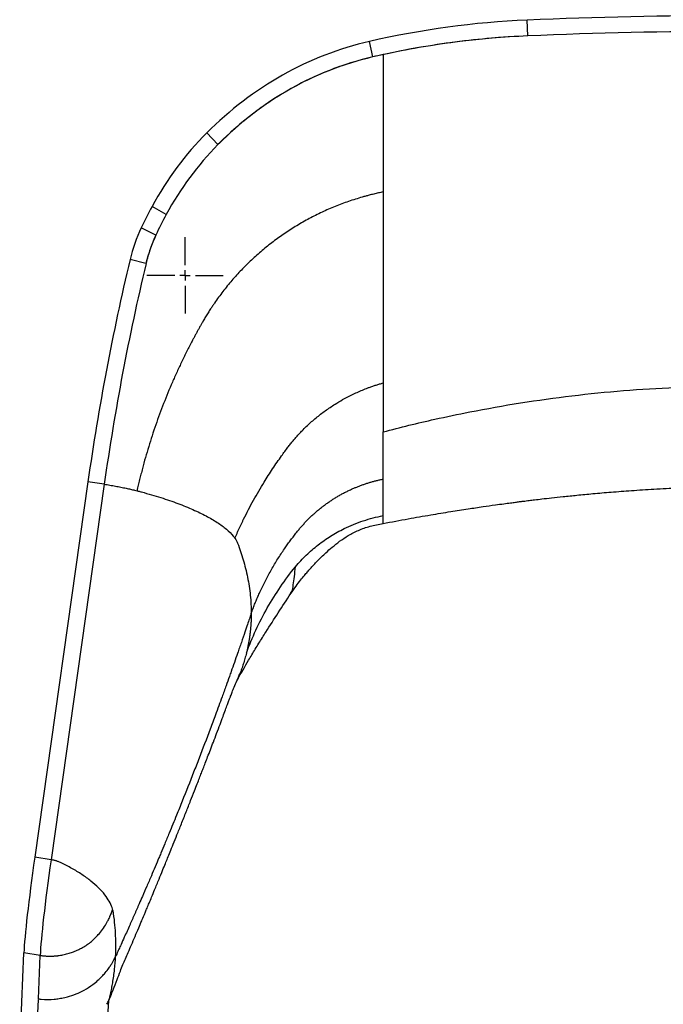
# Model space of a CAD drawing. Header units: millimetres. Extents: x 8 to 414, y 7 to 290.
# Tile 6 of 14: x 94 to 126, y 206 to 254. Entities that reach past the tile are written whole.
import ezdxf

# ---------------------------------------------------------------- set-up
doc = ezdxf.new("R2010")
doc.units = ezdxf.units.MM
doc.layers.add('BEMATING', color=12, linetype='Continuous')

# ---------------------------------------------------------------- blocks, each defined once
blk = doc.blocks.new('SW_CENTERMARKSYMBOL_3')
at = {"layer": 'BEMATING', "color": 0}
for p, q in [((0, 0.5), (0, 1.85)), ((-0.5, 0), (-1.85, 0)), ((0, 0), (-0.25, 0)), ((0, 0), (0, 0.25)), ((0, 0), (0, -0.25)), ((0, 0), (0.25, 0)), ((0.5, 0), (1.85, 0)), ((0, -0.5), (0, -1.85))]:
    blk.add_line(p, q, dxfattribs=at)

msp = doc.modelspace()

# ---------------------------------------------------------------- linework, layer by layer
at = {"color": 7, "linetype": 'Continuous', "lineweight": 25}
for p, q in [((118.97, 253.24), (118.939, 254.004)), ((111.47, 252.221), (111.308, 252.97)), ((103.97, 247.971), (103.433, 248.538)), ((101.47, 244.583), (100.785, 244.979)), ((100.97, 243.588), (100.26, 243.941)), ((100.492, 242.209), (99.719, 242.406)), ((97.683, 231.642), (95.106, 213.451)), ((98.473, 231.522), (95.897, 213.332)), ((98.473, 231.522), (97.683, 231.642)), ((95.897, 213.332), (95.106, 213.451)), ((94.38, 204.058), (94.582, 208.82)), ((95.372, 208.7), (94.582, 208.82)), ((95.283, 206.595), (95.372, 208.7)), ((95.17, 203.938), (95.282, 206.571)), ((98.684, 206.493), (97.76, 193.345))]:
    msp.add_line(p, q, dxfattribs=at)
at = {"color": 8, "linetype": 'Continuous', "lineweight": 25}
msp.add_line((118.97, 253.24), (118.97, 253.24), dxfattribs=at)
at = {"color": 7, "linetype": 'Continuous', "lineweight": 25}
for centre, major_axis, ratio, start_param, end_param in [((128.97, -35.642), (0, 289.863), 0.894559, 0, 0.038694), ((120.749, 201.833), (0, 52.21), 0.89638, 0.038694, 0.203122), ((128.97, -35.642), (0, 289.098), 0.894159, 0, 0.038694), ((114.697, 234.695), (0, 18.659), 0.900372, 0.203122, 0.734853), ((120.749, 201.833), (0, 51.445), 0.894159, 0.038694, 0.203122), ((120.749, 201.833), (0, 51.445), 0.894159, 0.192037, 0.203122), ((114.697, 234.695), (0, 17.894), 0.894159, 0.203122, 0.734853), ((113.021, 236.769), (0, 15.863), 0.901467, 0.734853, 1.026831), ((113.021, 236.769), (0, 15.098), 0.894159, 0.734853, 1.026831), ((115.16, 235.322), (0, 18.659), 0.900372, 1.026831, 1.09062), ((115.16, 235.322), (0, 17.894), 0.894159, 1.026831, 1.09062), ((106.291, 240.488), (0, 7.475), 0.909668, 1.09062, 1.311397), ((106.291, 240.488), (0, 6.71), 0.894159, 1.09062, 1.311397), ((192.797, 214.814), (0, 107.569), 0.895237, 1.311397, 1.413717), ((192.797, 214.814), (0, 106.804), 0.894159, 1.311397, 1.413717), ((95.606, 214.803), (0.987, 6.5), 0.045266, 1.787106, 2.747037), ((96.396, 214.683), (0.987, 6.5), 0.045266, 1.787106, 2.747037)]:
    msp.add_ellipse(centre, major_axis=major_axis, ratio=ratio, start_param=start_param, end_param=end_param, dxfattribs=at)
for points, knots in [([(118.97, 253.24), (118.384, 253.207), (117.212, 253.142), (115.457, 252.948), (113.707, 252.688), (112.549, 252.451), (111.97, 252.333)], [0, 0, 0, 0, 0.249048, 0.498096, 0.749047, 1, 1, 1, 1]), ([(111.97, 252.333), (111.97, 252.199), (111.97, 252.067), (111.97, 251.806), (111.97, 251.678), (111.97, 251.424), (111.97, 251.299), (111.97, 251.052), (111.97, 250.929), (111.97, 250.809)], [0, 0, 0, 0, 0.25, 0.25, 0.5, 0.5, 0.75, 0.75, 1, 1, 1, 1]), ([(111.47, 252.221), (111.107, 252.129), (110.381, 251.944), (109.315, 251.56), (108.273, 251.099), (107.292, 250.572), (106.382, 249.996), (105.536, 249.379), (104.726, 248.708), (104.222, 248.216), (103.97, 247.971)], [0, 0, 0, 0, 0.128021, 0.256047, 0.387207, 0.518372, 0.637727, 0.757086, 0.87854, 1, 1, 1, 1]), ([(111.97, 250.809), (111.97, 250.632), (111.97, 250.458), (111.97, 250.118), (111.97, 249.952), (111.97, 249.46), (111.97, 249.145), (111.97, 248.534), (111.97, 248.239), (111.97, 247.812), (111.97, 247.672), (111.97, 247.465), (111.97, 247.397), (111.97, 247.261), (111.97, 247.195), (111.97, 247.128)], [0, 0, 0, 0, 0.125, 0.125, 0.25, 0.25, 0.5, 0.5, 0.75, 0.75, 0.875, 0.875, 0.9375, 0.9375, 1, 1, 1, 1]), ([(111.97, 247.128), (111.97, 247.067), (111.97, 247.006), (111.97, 246.884), (111.97, 246.823), (111.97, 246.64), (111.97, 246.519), (111.97, 246.156), (111.97, 245.916), (111.97, 245.678)], [0, 0, 0, 0, 0.125, 0.125, 0.25, 0.25, 0.5, 0.5, 1, 1, 1, 1]), ([(111.97, 245.678), (111.932, 245.67), (111.856, 245.655), (111.743, 245.63), (111.63, 245.604), (111.517, 245.577), (111.405, 245.549), (111.274, 245.516), (111.125, 245.476), (110.902, 245.413), (110.625, 245.33), (110.296, 245.22), (109.86, 245.063), (109.432, 244.89), (108.906, 244.652), (108.493, 244.445), (107.988, 244.167), (107.593, 243.928), (107.112, 243.612), (106.738, 243.343), (106.285, 242.99), (105.934, 242.693), (105.51, 242.306), (105.184, 241.982), (104.794, 241.563), (104.496, 241.215), (104.211, 240.856), (104.006, 240.582), (103.841, 240.348), (103.712, 240.159), (103.608, 240), (103.495, 239.823), (103.376, 239.629), (103.299, 239.497), (103.261, 239.431)], [0, 0, 0, 0, 0.0104172, 0.0208346, 0.0312519, 0.0416692, 0.0520865, 0.0625037, 0.0781296, 0.0937555, 0.1250066, 0.1562576, 0.1875087, 0.2500054, 0.2812565, 0.3437531, 0.3750042, 0.4375009, 0.468752, 0.5312486, 0.5624997, 0.6249964, 0.6562474, 0.7187441, 0.7499952, 0.8124919, 0.8437429, 0.874994, 0.9062451, 0.921871, 0.9374968, 0.9583312, 0.9791656, 1, 1, 1, 1]), ([(111.97, 245.678), (111.97, 244.807), (111.97, 243.957), (111.97, 242.306), (111.97, 241.505), (111.97, 239.954), (111.97, 239.205), (111.97, 238.127), (111.97, 237.775), (111.97, 237.089), (111.97, 236.754), (111.97, 236.429)], [0, 0, 0, 0, 0.25, 0.25, 0.5, 0.5, 0.75, 0.75, 0.875, 0.875, 1, 1, 1, 1]), ([(100.97, 243.588), (100.873, 243.365), (100.679, 242.917), (100.554, 242.446), (100.492, 242.209)], [0, 0, 0, 0, 0.497491, 1, 1, 1, 1]), ([(103.261, 239.431), (103.235, 239.386), (103.182, 239.294), (103.104, 239.156), (103.027, 239.017), (102.95, 238.879), (102.875, 238.739), (102.8, 238.6), (102.707, 238.425), (102.597, 238.214), (102.43, 237.884), (102.226, 237.47), (101.991, 236.968), (101.691, 236.293), (101.41, 235.61), (101.083, 234.746), (100.841, 234.049), (100.62, 233.345), (100.463, 232.814), (100.341, 232.369), (100.249, 232.012), (100.182, 231.744), (100.118, 231.475), (100.077, 231.295), (100.057, 231.205)], [0, 0, 0, 0, 0.017857, 0.035715, 0.053573, 0.07143, 0.089288, 0.107145, 0.125003, 0.156253, 0.187504, 0.250004, 0.312505, 0.375005, 0.5, 0.562501, 0.687496, 0.749997, 0.812497, 0.874998, 0.906248, 0.937499, 0.968749, 1, 1, 1, 1]), ([(107.364, 233.317), (107.384, 233.344), (107.425, 233.397), (107.487, 233.475), (107.549, 233.553), (107.612, 233.629), (107.677, 233.705), (107.742, 233.781), (107.833, 233.884), (107.951, 234.012), (108.114, 234.182), (108.367, 234.429), (108.649, 234.679), (108.944, 234.915), (109.246, 235.142), (109.598, 235.38), (109.923, 235.573), (110.255, 235.757), (110.552, 235.905), (110.9, 236.058), (111.098, 236.138), (111.232, 236.189), (111.331, 236.226), (111.464, 236.273), (111.631, 236.328), (111.799, 236.38), (111.913, 236.413), (111.97, 236.429)], [0, 0, 0, 0, 0.017903, 0.03568, 0.053352, 0.071004, 0.088704, 0.106439, 0.124149, 0.161832, 0.199391, 0.249659, 0.349896, 0.399951, 0.449987, 0.55004, 0.625163, 0.650217, 0.750544, 0.800593, 0.851007, 0.86358, 0.876172, 0.9069, 0.937792, 0.968859, 1, 1, 1, 1]), ([(111.97, 236.429), (111.97, 235.995), (111.97, 235.579), (111.97, 234.785), (111.97, 234.409), (111.97, 234.057)], [0, 0, 0, 0, 0.5, 0.5, 1, 1, 1, 1]), ([(111.97, 234.057), (112.386, 234.165), (113.218, 234.381), (114.614, 234.706), (117.23, 235.257), (121.101, 235.869), (125.15, 236.199), (127.776, 236.271), (128.732, 236.274), (128.97, 236.274)], [0, 0, 0, 0, 0.075052, 0.150002, 0.250003, 0.541658, 0.833312, 0.958309, 1, 1, 1, 1]), ([(111.97, 231.771), (111.97, 232.109), (111.97, 232.831), (111.97, 233.632), (111.97, 234.057)], [0.6937748, 0.6937748, 0.6937748, 0.6937748, 0.8450183, 1, 1, 1, 1]), ([(104.794, 228.908), (104.813, 228.952), (104.852, 229.041), (104.911, 229.175), (104.971, 229.307), (105.032, 229.439), (105.093, 229.57), (105.155, 229.7), (105.347, 230.096), (105.684, 230.745), (106.158, 231.557), (106.616, 232.273), (106.957, 232.764), (107.208, 233.11), (107.312, 233.248), (107.364, 233.317)], [0, 0, 0, 0, 0.0286051, 0.0571391, 0.0856068, 0.1140132, 0.1423585, 0.170637, 0.1988494, 0.4009376, 0.5997719, 0.7499471, 0.8988363, 0.9494808, 1, 1, 1, 1]), ([(98.473, 231.522), (98.561, 231.509), (98.743, 231.48), (99.02, 231.431), (99.284, 231.38), (99.529, 231.329), (99.749, 231.28), (99.922, 231.238), (100.02, 231.214), (100.057, 231.205)], [0.94392517, 0.94392517, 0.94392517, 0.94392517, 0.95238026, 0.96083534, 0.96929043, 0.97774551, 0.9862006, 0.99465568, 1, 1, 1, 1]), ([(107.9, 229.335), (107.919, 229.359), (107.958, 229.406), (108.018, 229.475), (108.078, 229.544), (108.139, 229.612), (108.201, 229.68), (108.264, 229.746), (108.328, 229.812), (108.393, 229.877), (108.459, 229.941), (108.525, 230.004), (108.593, 230.066), (108.661, 230.127), (108.73, 230.188), (108.8, 230.248), (108.87, 230.306), (108.942, 230.364), (109.014, 230.421), (109.087, 230.477), (109.161, 230.532), (109.236, 230.586), (109.311, 230.639), (109.387, 230.691), (109.463, 230.742), (109.541, 230.793), (109.619, 230.842), (109.697, 230.89), (109.776, 230.937), (109.856, 230.983), (109.937, 231.028), (110.018, 231.072), (110.099, 231.115), (110.182, 231.157), (110.265, 231.197), (110.348, 231.237), (110.453, 231.286), (110.58, 231.341), (110.729, 231.403), (110.88, 231.461), (111.033, 231.516), (111.186, 231.567), (111.341, 231.615), (111.496, 231.66), (111.653, 231.701), (111.811, 231.738), (111.917, 231.76), (111.97, 231.771)], [0, 0, 0, 0, 0.0190652, 0.0381245, 0.0571777, 0.0762261, 0.0952708, 0.1143124, 0.1333517, 0.1523896, 0.1714268, 0.1904643, 0.2095027, 0.228543, 0.247586, 0.2666326, 0.2856834, 0.3047395, 0.3238015, 0.3428686, 0.3619306, 0.3809866, 0.4000375, 0.419084, 0.4381271, 0.4571674, 0.4762058, 0.4952432, 0.5142805, 0.5333184, 0.5523577, 0.5713992, 0.5904439, 0.6094925, 0.6285458, 0.6476047, 0.6666701, 0.7000297, 0.7333716, 0.7667001, 0.8000198, 0.8333351, 0.8666504, 0.8999703, 0.9332985, 0.9666406, 1, 1, 1, 1]), ([(111.97, 230.002), (111.97, 230.242), (111.97, 230.785), (111.97, 231.409), (111.97, 231.763), (111.97, 231.771)], [0.3955463, 0.3955463, 0.3955463, 0.3955463, 0.5350549, 0.6900366, 0.6937748, 0.6937748, 0.6937748, 0.6937748]), ([(111.97, 229.623), (112.374, 229.699), (113.14, 229.844), (114.23, 230.033), (115.198, 230.193), (116.042, 230.325), (116.763, 230.432), (117.341, 230.514), (117.785, 230.575), (118.109, 230.618), (118.361, 230.651), (118.564, 230.677), (118.739, 230.7), (118.896, 230.719), (119.079, 230.742), (119.33, 230.772), (119.687, 230.815), (120.148, 230.867), (120.713, 230.929), (121.382, 230.997), (122.156, 231.071), (123.034, 231.146), (124.018, 231.221), (125.106, 231.29), (126.3, 231.351), (127.599, 231.399), (128.501, 231.404), (128.97, 231.407)], [0, 0, 0, 0, 0.071979, 0.136573, 0.193804, 0.243692, 0.28625, 0.321489, 0.345872, 0.364887, 0.378765, 0.390412, 0.400707, 0.409651, 0.418141, 0.43304, 0.454046, 0.481156, 0.51437, 0.553688, 0.599109, 0.650635, 0.708268, 0.772013, 0.841881, 0.917885, 1, 1, 1, 1]), ([(100.057, 231.205), (100.078, 231.2), (100.156, 231.18), (100.228, 231.161), (100.609, 231.059), (101.229, 230.877), (102.052, 230.591), (102.778, 230.296), (103.412, 229.99), (103.954, 229.674), (104.399, 229.349), (104.659, 229.091), (104.77, 228.942), (104.794, 228.908)], [0.5248144, 0.5248144, 0.5248144, 0.5248144, 0.5279252, 0.5363803, 0.5363803, 0.5922186, 0.6480569, 0.7038952, 0.7597334, 0.8155717, 0.87141, 0.9272483, 0.9439252, 0.9439252, 0.9439252, 0.9439252]), ([(107.724, 227.527), (107.893, 227.728), (108.244, 228.102), (108.812, 228.592), (109.421, 229.018), (109.856, 229.261), (110.232, 229.445), (110.536, 229.582), (111.004, 229.756), (111.482, 229.898), (111.806, 229.971), (111.97, 230.002)], [0.4729767, 0.4729767, 0.4729767, 0.4729767, 0.5521893, 0.631402, 0.7106146, 0.7898273, 0.7898273, 0.8423705, 0.8949136, 0.9474568, 1, 1, 1, 1]), ([(111.97, 229.636), (111.97, 229.637), (111.97, 229.639), (111.97, 229.757), (111.97, 229.92), (111.97, 230.002)], [0, 0, 0, 0, 0.233727, 0.616681, 1, 1, 1, 1]), ([(107.501, 226.226), (107.585, 226.346), (107.738, 226.568), (107.961, 226.86), (108.146, 227.09), (108.3, 227.273), (108.507, 227.511), (108.801, 227.827), (109.155, 228.171), (109.512, 228.484), (109.87, 228.77), (110.288, 229.054), (110.782, 229.302), (111.348, 229.508), (111.757, 229.584), (111.97, 229.624)], [0, 0, 0, 0, 0.073768, 0.13535, 0.184815, 0.222408, 0.256411, 0.347211, 0.446211, 0.519266, 0.599547, 0.687366, 0.783389, 0.887639, 1, 1, 1, 1]), ([(105.584, 225.268), (105.597, 225.304), (105.624, 225.378), (105.666, 225.487), (105.708, 225.597), (105.751, 225.706), (105.795, 225.814), (105.84, 225.923), (105.886, 226.03), (105.933, 226.138), (105.981, 226.245), (106.054, 226.405), (106.155, 226.617), (106.331, 226.967), (106.564, 227.398), (106.815, 227.819), (107.027, 228.149), (107.18, 228.377), (107.327, 228.586), (107.465, 228.777), (107.607, 228.965), (107.751, 229.152), (107.85, 229.274), (107.9, 229.335)], [0, 0, 0, 0, 0.025, 0.050001, 0.075002, 0.100002, 0.125003, 0.150003, 0.175004, 0.200005, 0.225005, 0.250006, 0.312506, 0.375007, 0.500001, 0.624995, 0.687496, 0.749996, 0.799997, 0.849998, 0.899999, 0.949999, 1, 1, 1, 1]), ([(104.794, 228.908), (104.85, 228.827), (104.894, 228.744), (105.024, 228.402), (105.205, 227.867), (105.418, 227.02), (105.553, 226.144), (105.584, 225.557), (105.584, 225.268)], [0, 0, 0, 0, 0.0391615, 0.0391615, 0.1605747, 0.2819879, 0.4034012, 0.5248144, 0.5248144, 0.5248144, 0.5248144]), ([(107.493, 226.236), (107.515, 226.267), (107.591, 226.374), (107.617, 226.648), (107.684, 227.04), (107.71, 227.363), (107.724, 227.527)], [0, 0, 0, 0, 0.116474, 0.400918, 0.695965, 1, 1, 1, 1]), ([(104.926, 222.073), (105.101, 222.381), (105.374, 222.862), (105.724, 223.443), (106.007, 223.906), (106.569, 224.811), (107.095, 225.61), (107.503, 226.229)], [0, 0, 0, 0, 0.236596, 0.369181, 0.435968, 0.56261, 1, 1, 1, 1]), ([(105.584, 225.268), (105.569, 225.222), (105.539, 225.132), (105.494, 224.999), (105.449, 224.866), (105.377, 224.653), (105.264, 224.319), (105.135, 223.942), (105.015, 223.598), (104.851, 223.124), (104.687, 222.659), (104.503, 222.139), (104.359, 221.736), (104.132, 221.109), (103.872, 220.399), (103.512, 219.432), (103.149, 218.477), (102.711, 217.345), (102.335, 216.395), (101.95, 215.437), (101.663, 214.737), (101.408, 214.12), (101.244, 213.726), (101.029, 213.216), (100.837, 212.761), (100.639, 212.3), (100.495, 211.965), (100.336, 211.599), (100.195, 211.275), (100.104, 211.069), (100.048, 210.94), (99.991, 210.811), (99.953, 210.724), (99.914, 210.637), (99.876, 210.55), (99.819, 210.422), (99.762, 210.294), (99.636, 210.011), (99.477, 209.657), (99.302, 209.269), (99.196, 209.036), (99.127, 208.884), (99.074, 208.768), (99.039, 208.691), (99.021, 208.652)], [0, 0, 0, 0, 0.007818, 0.015636, 0.023454, 0.031272, 0.05361, 0.083393, 0.099029, 0.114665, 0.166786, 0.180685, 0.208483, 0.239755, 0.291876, 0.333572, 0.416965, 0.458662, 0.542055, 0.583751, 0.635872, 0.667144, 0.694942, 0.708841, 0.760961, 0.776597, 0.792234, 0.822017, 0.844354, 0.852172, 0.85999, 0.867808, 0.875627, 0.875627, 0.8834, 0.891173, 0.898947, 0.90672, 0.943157, 0.96502, 0.979012, 0.986008, 0.993004, 1, 1, 1, 1]), ([(105.584, 225.268), (105.584, 225.238), (105.584, 225.177), (105.582, 225.087), (105.58, 224.997), (105.576, 224.907), (105.572, 224.817), (105.566, 224.727), (105.56, 224.638), (105.553, 224.549), (105.544, 224.46), (105.535, 224.371), (105.525, 224.283), (105.513, 224.195), (105.501, 224.108), (105.488, 224.021), (105.474, 223.934), (105.459, 223.848), (105.443, 223.763), (105.427, 223.678), (105.409, 223.593), (105.391, 223.509), (105.372, 223.426), (105.358, 223.37), (105.352, 223.343)], [0, 0, 0, 0, 0.04612, 0.092273, 0.138444, 0.184618, 0.23078, 0.276915, 0.323008, 0.369044, 0.415007, 0.460883, 0.506659, 0.552321, 0.597857, 0.643255, 0.688502, 0.733587, 0.778496, 0.823218, 0.86774, 0.912049, 0.956139, 1, 1, 1, 1]), ([(105.352, 223.343), (105.329, 223.253), (105.283, 223.076), (105.204, 222.816), (105.124, 222.577), (105.066, 222.426), (105.041, 222.358)], [0, 0, 0, 0, 0.269689, 0.53403, 0.792747, 1, 1, 1, 1]), ([(98.665, 206.445), (98.745, 206.641), (98.895, 207.004), (99.083, 207.502), (99.24, 207.911), (99.373, 208.246), (99.501, 208.544), (99.639, 208.865), (99.793, 209.224), (99.962, 209.62), (100.128, 210.008), (100.273, 210.35), (100.382, 210.609), (100.468, 210.814), (100.551, 211.01), (100.651, 211.251), (100.773, 211.544), (100.933, 211.931), (101.11, 212.362), (101.284, 212.789), (101.423, 213.13), (101.543, 213.426), (101.668, 213.735), (101.82, 214.111), (102.002, 214.563), (102.21, 215.085), (102.43, 215.637), (102.643, 216.174), (102.82, 216.627), (102.964, 216.993), (103.075, 217.279), (103.172, 217.528), (103.266, 217.771), (103.367, 218.03), (103.482, 218.33), (103.612, 218.669), (103.758, 219.049), (103.914, 219.461), (104.07, 219.873), (104.212, 220.251), (104.332, 220.57), (104.428, 220.828), (104.494, 221.006), (104.544, 221.14), (104.596, 221.278), (104.669, 221.469), (104.765, 221.716), (104.901, 222.015), (104.992, 222.237), (105.041, 222.358)], [0, 0, 0, 0, 0.036704, 0.067903, 0.093933, 0.114961, 0.134122, 0.15453, 0.179079, 0.205358, 0.232068, 0.254236, 0.271364, 0.281574, 0.29336, 0.308164, 0.326022, 0.347053, 0.378111, 0.403767, 0.423899, 0.439471, 0.457827, 0.480693, 0.508605, 0.540972, 0.576838, 0.610309, 0.639774, 0.659935, 0.677418, 0.692308, 0.705869, 0.722192, 0.740526, 0.761615, 0.785352, 0.811593, 0.838685, 0.862598, 0.882902, 0.899497, 0.912465, 0.918331, 0.927371, 0.940004, 0.956247, 0.976193, 1, 1, 1, 1]), ([(105.035, 222.343), (105.031, 222.333), (104.997, 222.244), (104.976, 222.151), (104.926, 222.074), (104.926, 222.073)], [0, 0, 0, 0, 0.107486, 0.99432, 1, 1, 1, 1]), ([(98.891, 210.893), (98.881, 210.933), (98.839, 211.071), (98.727, 211.318), (98.509, 211.64), (98.212, 211.971), (97.837, 212.301), (97.398, 212.619), (96.909, 212.918), (96.562, 213.099), (96.36, 213.199), (96.312, 213.22), (96.246, 213.245), (96.184, 213.266), (96.125, 213.283), (96.067, 213.299), (96.01, 213.312), (95.953, 213.323), (95.915, 213.329), (95.897, 213.332)], [0.5178604, 0.5178604, 0.5178604, 0.5178604, 0.5414912, 0.5973295, 0.6531678, 0.7090061, 0.7648444, 0.8206827, 0.876521, 0.9323593, 0.9323593, 0.9408144, 0.9492695, 0.9577246, 0.9661797, 0.9746347, 0.9830898, 0.9915449, 1, 1, 1, 1]), ([(95.372, 208.7), (95.391, 208.697), (95.429, 208.692), (95.486, 208.685), (95.543, 208.679), (95.599, 208.674), (95.655, 208.67), (95.711, 208.667), (95.766, 208.665), (95.82, 208.664), (95.875, 208.664), (95.928, 208.665), (95.982, 208.667), (96.035, 208.67), (96.087, 208.673), (96.139, 208.678), (96.191, 208.683), (96.243, 208.69), (96.358, 208.705), (96.534, 208.738), (96.767, 208.8), (96.991, 208.877), (97.191, 208.962), (97.393, 209.063), (97.595, 209.182), (97.806, 209.336), (98.003, 209.511), (98.198, 209.719), (98.39, 209.959), (98.524, 210.16), (98.602, 210.294), (98.64, 210.363), (98.682, 210.445), (98.718, 210.52), (98.742, 210.576), (98.757, 210.611), (98.772, 210.646), (98.784, 210.675), (98.794, 210.698), (98.812, 210.742), (98.841, 210.813), (98.865, 210.879), (98.878, 210.911)], [0, 0, 0, 0, 0.0127637, 0.0254152, 0.037957, 0.0503903, 0.0627159, 0.0749351, 0.0870504, 0.0990671, 0.1109892, 0.1228185, 0.1345587, 0.1462148, 0.1577927, 0.1692982, 0.1807367, 0.1921126, 0.2034284, 0.2573505, 0.3102166, 0.3623014, 0.4138347, 0.4537698, 0.5114441, 0.5691699, 0.6273416, 0.6862858, 0.7587083, 0.8328422, 0.8475727, 0.8624246, 0.885904, 0.9096919, 0.9181401, 0.9266089, 0.9351153, 0.9436859, 0.9479628, 0.9522543, 0.9761517, 1, 1, 1, 1]), ([(99.021, 208.652), (99.028, 208.814), (99.037, 209.138), (99.027, 209.638), (98.993, 210.16), (98.951, 210.534), (98.916, 210.784), (98.906, 210.838), (98.891, 210.893)], [0, 0, 0, 0, 0.1214132, 0.2428265, 0.3642397, 0.4856529, 0.4856529, 0.5178604, 0.5178604, 0.5178604, 0.5178604]), ([(95.283, 206.595), (95.307, 206.592), (95.354, 206.587), (95.612, 206.563), (95.924, 206.564), (96.256, 206.603), (96.379, 206.625), (96.513, 206.65), (96.745, 206.704), (97.108, 206.826), (97.526, 207.024), (97.878, 207.251), (98.138, 207.465), (98.308, 207.625), (98.424, 207.747), (98.557, 207.9), (98.677, 208.056), (98.819, 208.268), (98.915, 208.436), (98.986, 208.577), (99.011, 208.63), (99.021, 208.652)], [0, 0, 0, 0, 0.01563, 0.03126, 0.168025, 0.219312, 0.250084, 0.250084, 0.308658, 0.406281, 0.5, 0.610819, 0.680081, 0.721638, 0.765132, 0.791228, 0.85647, 0.895614, 0.960855, 0.984342, 1, 1, 1, 1]), ([(98.6, 206.332), (98.636, 206.398), (98.722, 206.556), (98.769, 206.819), (98.833, 207.097), (98.904, 207.495), (98.979, 208.01), (99.007, 208.44), (99.021, 208.652)], [0, 0, 0, 0, 0.092116, 0.218385, 0.338644, 0.454519, 0.731699, 1, 1, 1, 1])]:
    msp.add_open_spline(points, degree=3, knots=knots, dxfattribs=at)
msp.add_open_spline([(105.352, 223.343), (105.49, 223.72), (105.797, 224.462), (106.349, 225.536), (106.989, 226.563), (107.47, 227.212), (107.724, 227.527)], degree=3, dxfattribs=at)

# ---------------------------------------------------------------- block references
at = {"layer": 'BEMATING'}
msp.add_blockref('SW_CENTERMARKSYMBOL_3', (102.38, 241.635), dxfattribs=at)

doc.saveas('drawing.dxf')
